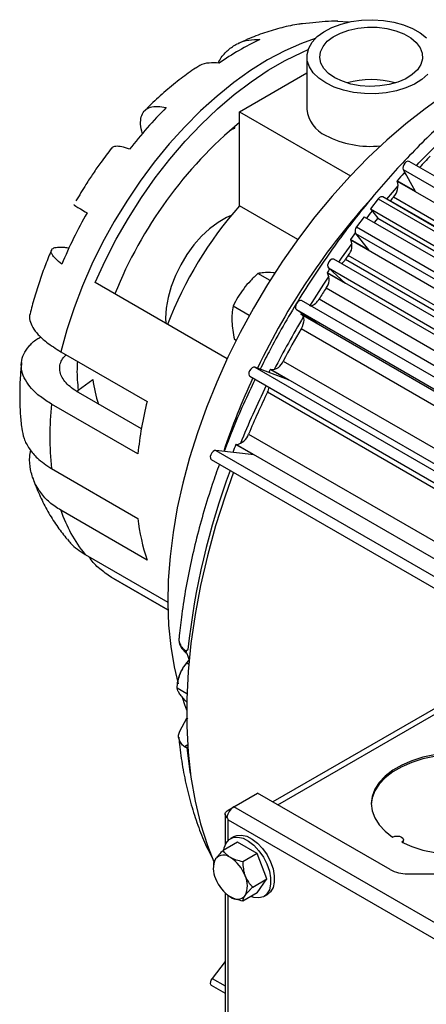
# Model space of a CAD drawing. Header units: inches. Extents: x 1.3 to 88, y 0 to 57.3.
# Tile 13 of 31: x 29.1 to 32.3, y 48.9 to 56.6. Entities that reach past the tile are written whole.
import ezdxf

# ---------------------------------------------------------------- set-up
doc = ezdxf.new("R2010")
doc.units = ezdxf.units.IN
doc.header["$LTSCALE"] = 2
doc.header["$MEASUREMENT"] = 0

msp = doc.modelspace()

# ---------------------------------------------------------------- linework, layer by layer
for p, q in [((31.413047, 56.56749), (31.33193, 56.561138)), ((31.691181, 56.574482), (31.605421, 56.579312)), ((31.367236, 56.304418), (31.367236, 55.896148)), ((30.841931, 55.875738), (31.367236, 56.17899)), ((30.841931, 55.143502), (30.841931, 55.875738)), ((30.841931, 55.875738), (31.70584, 55.377014)), ((30.804971, 55.74844), (30.794501, 55.754484)), ((30.804971, 55.74844), (30.806237, 55.764363)), ((38.738759, 51.692934), (32.162666, 55.489232)), ((32.117245, 55.425596), (38.693338, 51.629299)), ((32.117245, 55.425596), (32.21107, 55.25762)), ((32.13907, 55.386523), (32.120492, 55.397248)), ((31.988417, 55.19482), (32.078061, 55.299538)), ((32.21107, 55.25762), (32.069648, 55.339261)), ((32.069648, 55.339261), (32.071061, 55.336731)), ((32.071061, 55.336731), (38.788576, 51.458793)), ((38.533031, 51.416695), (31.956938, 55.212992)), ((38.758038, 51.333162), (32.040524, 55.211101)), ((31.296172, 54.881274), (30.841931, 55.143502)), ((31.921951, 55.197396), (31.861985, 55.119509)), ((31.921951, 55.197396), (38.498044, 51.401099)), ((32.017559, 55.183695), (32.014282, 55.179888)), ((32.017559, 55.183695), (38.735074, 51.305757)), ((31.814013, 55.057199), (31.754046, 54.979311)), ((31.814013, 55.057199), (38.390106, 51.260901)), ((31.861985, 55.119509), (38.438078, 51.323211)), ((31.861985, 55.119509), (31.918192, 55.048086)), ((31.918192, 55.048086), (31.890993, 55.012759)), ((31.918192, 55.048086), (38.494285, 51.251788)), ((31.754046, 54.979311), (38.33014, 51.183013)), ((31.745048, 54.92911), (38.321141, 51.132812)), ((31.745048, 54.92911), (31.846671, 54.799975)), ((31.846671, 54.799975), (31.70525, 54.881616)), ((31.70525, 54.881616), (31.708161, 54.877917)), ((31.708161, 54.877917), (38.425676, 50.999978)), ((38.406944, 50.879561), (31.689429, 54.757499)), ((38.152372, 50.931298), (31.576279, 54.727596)), ((31.66835, 54.727698), (38.385865, 50.84976)), ((31.079951, 54.562565), (30.985495, 54.617093)), ((31.524341, 54.622929), (31.526325, 54.621142)), ((31.524341, 54.622929), (31.665762, 54.541289)), ((38.24384, 50.743203), (31.526325, 54.621142)), ((31.533992, 54.659979), (38.110086, 50.863681)), ((31.665762, 54.541289), (31.533992, 54.659979)), ((30.745937, 53.952556), (29.717631, 54.546184)), ((38.233415, 50.624212), (31.5159, 54.50215)), ((30.918329, 54.289342), (30.791919, 54.362317)), ((37.901618, 50.608963), (31.325524, 54.405261)), ((31.462561, 54.418752), (38.180076, 50.540814)), ((31.28484, 54.336402), (37.860933, 50.540104)), ((31.28484, 54.336402), (31.462154, 54.21919)), ((31.32581, 54.309319), (31.320732, 54.300831)), ((31.462154, 54.21919), (31.320732, 54.300831)), ((31.320732, 54.300831), (31.322931, 54.299378)), ((31.322931, 54.299378), (38.040445, 50.421439)), ((38.038587, 50.306774), (31.321072, 54.184712)), ((30.815693, 54.095589), (30.802396, 54.103265)), ((29.450438, 54.007499), (30.122189, 53.619705)), ((31.182713, 53.934996), (37.900227, 50.057058)), ((30.960213, 53.887257), (37.536306, 50.090959)), ((31.223575, 53.788595), (30.960213, 53.887257)), ((31.082154, 53.870235), (31.223575, 53.788595)), ((31.084641, 53.869304), (31.082154, 53.870235)), ((37.802156, 49.991365), (31.084641, 53.869304)), ((29.585524, 53.709203), (29.699834, 53.792236)), ((30.922224, 53.817026), (37.498317, 50.020729)), ((29.571751, 53.696933), (29.585524, 53.709203)), ((30.077324, 53.407326), (29.588435, 53.689556)), ((37.77717, 49.813636), (31.059656, 53.691574)), ((30.049801, 53.211677), (29.378049, 53.599471)), ((30.912703, 53.366625), (37.630217, 49.488687)), ((30.814107, 53.285908), (30.955528, 53.204267)), ((30.81687, 53.285586), (30.814107, 53.285908)), ((37.534385, 49.407647), (30.81687, 53.285586)), ((30.656909, 53.239075), (37.233002, 49.442777)), ((30.955528, 53.204267), (30.656909, 53.239075)), ((30.622343, 53.168027), (37.198436, 49.371729)), ((29.378049, 53.097578), (30.049801, 52.709784)), ((30.122189, 52.385334), (29.450438, 52.773128)), ((29.639016, 52.429801), (30.283364, 52.057827)), ((29.841844, 52.253191), (29.861231, 52.241631)), ((30.28429, 51.997773), (29.841844, 52.253191)), ((29.861231, 52.241631), (30.284299, 51.997399)), ((30.432577, 51.584148), (30.448268, 51.60233)), ((30.432577, 51.584148), (30.447045, 51.575796)), ((30.432643, 51.34263), (30.35603, 51.386857)), ((30.362438, 51.443378), (30.361533, 51.438117)), ((32.545296, 51.334972), (31.102637, 50.502142)), ((31.140708, 50.480164), (32.620547, 51.334456)), ((30.377896, 51.054054), (30.430824, 51.15418)), ((30.439077, 51.149665), (30.430824, 51.15418)), ((30.438165, 50.945381), (30.41441, 50.931667)), ((30.43942, 50.927745), (30.434583, 50.925383)), ((30.797753, 50.464249), (30.983015, 50.571199)), ((32.015617, 49.97509), (30.983015, 50.571199)), ((30.753205, 50.438524), (30.796859, 50.463725)), ((33.647393, 48.819187), (30.797753, 50.464249)), ((30.730359, 50.406684), (30.730359, 50.166974)), ((30.753205, 50.362596), (33.581632, 48.72978)), ((30.753205, 50.201985), (30.753205, 50.362596)), ((30.799992, 50.23259), (30.771708, 50.216262)), ((30.825151, 50.18838), (30.714847, 50.124703)), ((30.978244, 50.100001), (30.825151, 50.18838)), ((32.118777, 50.195434), (32.118777, 50.207682)), ((30.978244, 50.100001), (30.86794, 50.036324)), ((31.054791, 49.90271), (30.978244, 50.100001)), ((30.6383, 50.015791), (30.6383, 49.99211)), ((32.149967, 49.942964), (32.464403, 49.942964)), ((30.944486, 49.839033), (31.054791, 49.90271)), ((30.978244, 49.793798), (31.054791, 49.90271)), ((30.730359, 49.79319), (30.730359, 47.932565)), ((30.753205, 47.912973), (30.753205, 49.774042)), ((30.978244, 49.793798), (30.86794, 49.730121)), ((31.031687, 49.765916), (31.059971, 49.782245)), ((30.730359, 49.258606), (30.627774, 49.128205)), ((30.622343, 49.073977), (30.730359, 49.01162)), ((30.627774, 49.128205), (30.730359, 49.068984))]:
    msp.add_line(p, q)
at = {"flags": 128}
for points in [[(31.513682, 56.100316), (31.459017, 56.137746), (31.416095, 56.17997), (31.386152, 56.225774), (31.370049, 56.273841), (31.368249, 56.322787), (31.380804, 56.371205), (31.407353, 56.417702), (31.447131, 56.460939), (31.498996, 56.499674), (31.561453, 56.532792), (31.632708, 56.55934), (31.71071, 56.578554), (31.793214, 56.589882), (31.877848, 56.592997), (31.962177, 56.587811), (32.043774, 56.574472), (32.120293, 56.553364), (32.189532, 56.525094), (32.249499, 56.490476), (32.298469, 56.450505)], [(31.584393, 56.141137), (31.535976, 56.174989), (31.499532, 56.213519), (31.476377, 56.255334), (31.467349, 56.298923), (31.472774, 56.342711), (31.492456, 56.385115), (31.525683, 56.424602), (31.571255, 56.459746), (31.627525, 56.489275), (31.692458, 56.512124), (31.763708, 56.527465), (31.8387, 56.534745), (31.914723, 56.5337), (31.98903, 56.524369), (32.058935, 56.507088), (32.121912, 56.482482), (32.175684, 56.45144), (32.218307, 56.415084), (32.248242, 56.374729), (32.264407, 56.331832), (32.266216, 56.287945), (32.253606, 56.244653), (32.227031, 56.203521), (32.187452, 56.166036), (32.1363, 56.133552), (32.075423, 56.107244), (32.007021, 56.088063), (31.933568, 56.0767), (31.857717, 56.073569), (31.78221, 56.07878), (31.709776, 56.092147), (31.643033, 56.113186), (31.584393, 56.141137)], [(31.432115, 56.446612), (31.325306, 56.408461), (31.193624, 56.35035), (31.061134, 56.279846), (30.928644, 56.19738), (30.796962, 56.103454), (30.666893, 55.998643), (30.53923, 55.883585), (30.414754, 55.758984), (30.294223, 55.625599), (30.178374, 55.484245), (30.067913, 55.335786), (29.963515, 55.181126), (29.865818, 55.021211), (29.775417, 54.857016), (29.692865, 54.689544), (29.618665, 54.519818), (29.55327, 54.348872), (29.49708, 54.177751), (29.450438, 54.007499)], [(29.717631, 54.546184), (29.795873, 54.716558), (29.882409, 54.884218), (29.9767, 55.048123), (30.078162, 55.207256), (30.186165, 55.360628), (30.300039, 55.507288), (30.419076, 55.646326), (30.542537, 55.776877), (30.669657, 55.898133), (30.799646, 56.009339), (30.931697, 56.109806), (31.06499, 56.198911), (31.198699, 56.276099), (31.331992, 56.340892), (31.376526, 56.359802)], [(32.30882, 56.169029), (32.262833, 56.127894), (32.205465, 56.091838), (32.138367, 56.061897), (32.063469, 56.038934), (31.982926, 56.023607), (31.899055, 56.01636), (31.814268, 56.017399), (31.731005, 56.026695), (31.651661, 56.043981), (31.578519, 56.068759), (31.513682, 56.100316)], [(32.439807, 56.006767), (32.288148, 55.900121), (32.137894, 55.782883), (31.989687, 55.655555), (31.84416, 55.51868), (31.701936, 55.372843), (31.563622, 55.218669), (31.429809, 55.056815), (31.30107, 54.887974), (31.177955, 54.712867), (31.06099, 54.532243), (30.950674, 54.346874), (30.84748, 54.157552), (30.751849, 53.965087), (30.664189, 53.770301), (30.584874, 53.574026), (30.514245, 53.377102), (30.452603, 53.18037), (30.400211, 52.984672), (30.357294, 52.790843), (30.324034, 52.599713), (30.300574, 52.412097), (30.287014, 52.228799), (30.283413, 52.050601), (30.289785, 51.878266), (30.306103, 51.712529), (30.332298, 51.5541), (30.363015, 51.422815)], [(30.764315, 55.728542), (30.780672, 55.736775), (30.804971, 55.74844)], [(32.219731, 55.456289), (32.239656, 55.477512), (32.369996, 55.611566)], [(32.162666, 55.489232), (32.161409, 55.489872), (32.151876, 55.490788), (32.14094, 55.486194), (32.130268, 55.476788), (32.121483, 55.464003), (32.115924, 55.449785), (32.114436, 55.436298), (32.117245, 55.425596)], [(31.956938, 55.212992), (31.953365, 55.214423), (31.948557, 55.214836), (31.943302, 55.213848), (31.937804, 55.211495), (31.932272, 55.207869), (31.926919, 55.203109), (31.921951, 55.197396)], [(30.777096, 55.068366), (30.740607, 55.052227), (30.674554, 55.014096), (30.609239, 54.965022), (30.546121, 54.906102), (30.48661, 54.838652), (30.432034, 54.764179), (30.383614, 54.684347), (30.342431, 54.600938), (30.309405, 54.515816), (30.285273, 54.430882), (30.270575, 54.348035), (30.265639, 54.269123), (30.267063, 54.229003)], [(31.742923, 54.932638), (31.731617, 54.917424), (31.70525, 54.881616)], [(31.614543, 54.705507), (31.635397, 54.735288), (31.718362, 54.850644)], [(31.576279, 54.727596), (31.570209, 54.729422), (31.559728, 54.727362), (31.548722, 54.720064), (31.538867, 54.708639), (31.531663, 54.694826), (31.528207, 54.680728), (31.529025, 54.668491), (31.533992, 54.659979)], [(31.389897, 54.362396), (31.498097, 54.53299), (31.539711, 54.595892)], [(31.325524, 54.405261), (31.317255, 54.407111), (31.306513, 54.403831), (31.295621, 54.395494), (31.286236, 54.38337), (31.279789, 54.369306), (31.277259, 54.355441), (31.279033, 54.343886), (31.28484, 54.336402)], [(31.322931, 54.299378), (31.331196, 54.291706), (31.337249, 54.281162), (31.340866, 54.268136), (31.341915, 54.253106), (31.340355, 54.236628), (31.336246, 54.219309), (31.329738, 54.201788), (31.321072, 54.184712)], [(30.960213, 53.887257), (30.950492, 53.887677), (30.939511, 53.882615), (30.928944, 53.872841), (30.920397, 53.859844), (30.915174, 53.845603), (30.914068, 53.832285), (30.917249, 53.821918), (30.922224, 53.817026)], [(30.656909, 53.239075), (30.646522, 53.237385), (30.635499, 53.23041), (30.625517, 53.219212), (30.618097, 53.205495), (30.614368, 53.191348), (30.614897, 53.178924), (30.619605, 53.170116), (30.622343, 53.168027)], [(30.794725, 53.068513), (30.729676, 52.8841), (30.656047, 52.650791), (30.592438, 52.418521), (30.539079, 52.188122), (30.49616, 51.96042), (30.463836, 51.736231), (30.442222, 51.51636), (30.431395, 51.301594), (30.431395, 51.092704), (30.442222, 50.890438), (30.463836, 50.695522), (30.49616, 50.508654), (30.539079, 50.330505), (30.592438, 50.161713), (30.642098, 50.0348)], [(30.396645, 51.310908), (30.413828, 51.261838), (30.430105, 51.219146)], [(30.459903, 50.724308), (30.457841, 50.737467), (30.434583, 50.925383)], [(32.361531, 50.869184), (32.269647, 50.84943), (32.183566, 50.822331), (32.105037, 50.788439), (32.035659, 50.748443), (31.976842, 50.703156), (31.929782, 50.653499), (31.895437, 50.600483), (31.874506, 50.545186), (31.867413, 50.488732), (31.874304, 50.43227), (31.895038, 50.376948), (31.929194, 50.323891), (31.976076, 50.274178), (32.034731, 50.228821)], [(33.242331, 50.482199), (33.235388, 50.532668), (33.214522, 50.587973), (33.18024, 50.641003), (33.13324, 50.690678), (33.074477, 50.735989), (33.005146, 50.776012), (32.926658, 50.809936), (32.840609, 50.837068), (32.748748, 50.856859), (32.652946, 50.868904), (32.555149, 50.87296), (32.457348, 50.868943), (32.361531, 50.856936), (32.269647, 50.837182), (32.183566, 50.810083), (32.105037, 50.776191), (32.035659, 50.736195), (31.976842, 50.690908), (31.929782, 50.641251), (31.895437, 50.588235), (31.874506, 50.532938), (31.867495, 50.482199)], [(30.743628, 50.381561), (30.73713, 50.388334), (30.732737, 50.39565), (30.730581, 50.403292), (30.730724, 50.411034), (30.733163, 50.418647), (30.737825, 50.425907), (30.744572, 50.432599), (30.753205, 50.438524)], [(30.719894, 50.127617), (30.722805, 50.143321), (30.737405, 50.181213), (30.760862, 50.208856), (30.791911, 50.224759), (30.828879, 50.228064), (30.869773, 50.218594), (30.912387, 50.196859), (30.954426, 50.164032), (30.993621, 50.12188), (31.027861, 50.072678), (31.0553, 50.019077), (31.074458, 49.963968), (31.084302, 49.91032), (31.084302, 49.861027), (31.074458, 49.818746), (31.0553, 49.785755), (31.027861, 49.763834), (30.993621, 49.754165), (30.954426, 49.757268), (30.929011, 49.765377)], [(30.799992, 50.23259), (30.820195, 50.241087), (30.857163, 50.244392), (30.898057, 50.234922), (30.940671, 50.213188), (30.98271, 50.18036), (31.021906, 50.138208), (31.056146, 50.089006), (31.083584, 50.035405), (31.102742, 49.980296), (31.112586, 49.926648), (31.112586, 49.877355), (31.102742, 49.835074), (31.083584, 49.802083), (31.059971, 49.782245)], [(32.034731, 50.228821), (32.05091, 50.234641), (32.069686, 50.236542), (32.088331, 50.234248), (32.104133, 50.228093), (32.114795, 50.21897), (32.118769, 50.208207), (32.115476, 50.197368), (32.105395, 50.188028)], [(32.105395, 50.188028), (32.183964, 50.154167), (32.270077, 50.127103), (32.361985, 50.107385)], [(32.114394, 50.183616), (32.115476, 50.18512), (32.118777, 50.195434)], [(30.627774, 49.128205), (30.619605, 49.114921), (30.614897, 49.100677), (30.614368, 49.087642), (30.618097, 49.077801), (30.622343, 49.073977)]]:
    msp.add_lwpolyline(points, dxfattribs=at)
for centre, radius, start, end in [((31.581728, 55.482819), 1.09771, 88.6780029, 98.8394848), ((31.938526, 54.447001), 2.200983, 115.2300005, 124.7646229), ((31.867236, 55.472548), 0.65499, 73.4135715, 106.5864285), ((32.829084, 53.363212), 3.608485, 135.1503069, 142.00532), ((31.61223, 55.917345), 0.24591, 184.9450542, 246.3750868), ((33.01875, 53.19134), 3.392761, 129.9117504, 158.0859758), ((31.862175, 56.359416), 0.752881, 242.4269553, 275.9697555), ((36.911603, 51.122583), 6.359288, 136.1247732, 137.2159484), ((37.198973, 50.893123), 6.788087, 138.4300505, 139.081), ((31.951634, 55.299235), 0.125175, 315.2446516, 17.4307628), ((36.000304, 51.469402), 5.567403, 137.7881084, 154.3510716), ((37.227097, 50.841723), 6.781741, 139.8878679, 140.1899465), ((33.088599, 53.14877), 3.004409, 138.3993434, 159.10167), ((33.128348, 53.124639), 3.990734, 150.5173291, 156.9269209), ((37.47334, 50.665014), 7.144936, 141.59341, 142.1643722), ((31.78706, 54.947486), 0.045855, 136.051126, 203.6253097), ((31.606262, 54.832102), 0.111725, 318.1071117, 24.2088939), ((37.570076, 50.575567), 7.215994, 144.5820426, 144.8718771), ((31.550036, 54.808979), 0.143544, 306.4489793, 325.5111899), ((31.440275, 54.568728), 0.100756, 318.6403745, 31.3454993), ((37.738603, 50.470719), 7.473815, 145.9869689, 146.2501742), ((37.684359, 50.498228), 7.353997, 147.0125572, 147.783855), ((31.359476, 54.474957), 0.117412, 288.8045519, 331.3994379), ((37.562357, 50.56696), 7.246, 149.1964785, 152.8880307), ((37.715943, 50.478339), 7.391318, 149.9040525, 152.1171984), ((31.09039, 53.966772), 0.097638, 266.6244111, 341.007462), ((37.771857, 50.443688), 7.516207, 152.877923, 153.0838337), ((30.632728, 53.898409), 0.938916, 186.4928709, 198.6618559), ((35.78864, 51.550647), 5.341342, 155.0531542, 161.6539562), ((37.372295, 50.659851), 7.034438, 154.0011211, 158.0202135), ((37.53204, 50.568832), 7.186325, 154.2440086, 157.0876951), ((30.925007, 53.757852), 0.150077, 333.7923752, 349.4053801), ((31.622407, 53.348524), 2.258343, 173.6201265, 186.3798735), ((33.065394, 52.887114), 3.033009, 166.0225783, 173.8569924), ((30.802377, 53.399907), 0.115236, 277.2251556, 343.213209), ((37.429827, 50.596461), 7.14149, 157.8770931, 158.4151603), ((36.223122, 51.061949), 5.816918, 159.6637775, 173.8233793), ((30.475742, 53.112842), 1.080118, 198.3315947, 219.2256346), ((31.60787, 52.887107), 1.568128, 186.4928709, 198.6618559), ((30.668357, 51.383212), 0.312137, 134.9342617, 158.92792), ((30.627307, 51.396907), 0.268915, 158.5060537, 170.0487767), ((30.864105, 50.361759), 0.122094, 122.9190204, 170.6658917), ((30.718722, 50.004828), 0.082443, 50.7518319, 139.4672041), ((30.615681, 49.826344), 0.287769, 20.2271138, 57.3620294), ((30.809174, 49.981855), 0.171181, 153.4364295, 206.5635705), ((30.732591, 49.849287), 0.171181, 333.4364295, 26.5635705), ((32.144493, 50.217061), 0.274152, 241.9597609, 271.1440967), ((30.926085, 50.004798), 0.287769, 200.2271138, 237.3620294), ((30.823043, 49.826315), 0.082443, 230.7518319, 319.4672041)]:
    msp.add_arc(centre, radius, start, end)
msp.add_ellipse((30.808359, 50.394436), major_axis=(-0.055157, 0.095529), ratio=0.57733463, start_param=1.3772425, end_param=1.57075569)
for points, knots in [([(31.331854, 56.561845), (31.32292, 56.560764), (31.269034, 56.55424), (31.170495, 56.531344), (31.036406, 56.492201), (30.923062, 56.450397), (30.855631, 56.418322), (30.831864, 56.407017)], [0, 0, 0, 0, 0.05199958, 0.31365997, 0.58063358, 0.85218898, 1, 1, 1, 1]), ([(30.675646, 56.255163), (30.683514, 56.269916), (30.706679, 56.313356), (30.759554, 56.366228), (30.831903, 56.412546), (30.912598, 56.438268), (30.971711, 56.4381), (31.00035, 56.438019)], [0, 0, 0, 0, 0.1162012, 0.34214558, 0.56172222, 0.7876666, 1, 1, 1, 1]), ([(30.499115, 56.216491), (30.461681, 56.190076), (30.382982, 56.134542), (30.268081, 56.0396), (30.173676, 55.955406), (30.120713, 55.90134), (30.104289, 55.884574)], [0, 0, 0, 0, 0.27146965, 0.57071276, 0.86687722, 1, 1, 1, 1]), ([(30.683511, 56.255112), (30.656604, 56.256483), (30.602009, 56.259264), (30.540647, 56.243899), (30.510973, 56.222276), (30.500453, 56.21461)], [0, 0, 0, 0, 0.38547388, 0.78212653, 1, 1, 1, 1]), ([(30.086575, 55.704263), (30.08424, 55.711366), (30.072972, 55.745659), (30.069643, 55.795348), (30.077585, 55.850947), (30.103397, 55.890333), (30.145476, 55.913735), (30.20069, 55.921194), (30.247929, 55.912369), (30.270815, 55.908094)], [0, 0, 0, 0, 0.04251826, 0.20526135, 0.36341789, 0.52616098, 0.68431752, 0.84706061, 1, 1, 1, 1]), ([(32.426524, 55.789651), (32.423, 55.786524), (32.366966, 55.736795), (32.261065, 55.632668), (32.109616, 55.477222), (31.962308, 55.313564), (31.81916, 55.143362), (31.680671, 54.966803), (31.547188, 54.78449), (31.419116, 54.596923), (31.296719, 54.404684), (31.180685, 54.208197), (31.082161, 54.030325), (31.025394, 53.916963), (31.002572, 53.871388)], [0, 0, 0, 0, 0.00626374, 0.09960246, 0.19287316, 0.28608104, 0.37923308, 0.47233743, 0.56540303, 0.65843928, 0.7514559, 0.84446281, 0.93747002, 1, 1, 1, 1]), ([(29.845012, 55.59211), (29.816853, 55.555387), (29.767764, 55.491367), (29.702034, 55.396644), (29.636701, 55.297457), (29.593724, 55.224978), (29.56823, 55.181984)], [0, 0, 0, 0, 0.281981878, 0.491576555, 0.698406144, 1, 1, 1, 1]), ([(29.985353, 55.584553), (29.963978, 55.591637), (29.920608, 55.60601), (29.876565, 55.608426), (29.85134, 55.603417), (29.847364, 55.592962), (29.846593, 55.590934)], [0, 0, 0, 0, 0.30585097, 0.62057164, 0.9264226, 1, 1, 1, 1]), ([(29.554066, 55.151808), (29.553319, 55.151989), (29.5505, 55.15267), (29.566268, 55.142172), (29.59898, 55.121762), (29.63631, 55.099504), (29.654396, 55.08872)], [0, 0, 0, 0, 0.10757632, 0.40544677, 0.71195549, 1, 1, 1, 1]), ([(29.45685, 54.688627), (29.439882, 54.702991), (29.405455, 54.732136), (29.378927, 54.767191), (29.371805, 54.794923), (29.385832, 54.813679), (29.421425, 54.822842), (29.465181, 54.823855), (29.503258, 54.818309), (29.516152, 54.816431)], [0, 0, 0, 0, 0.15119717, 0.30677908, 0.45797625, 0.61355815, 0.76475533, 0.92033723, 1, 1, 1, 1]), ([(29.377433, 54.798802), (29.369838, 54.781232), (29.344902, 54.723549), (29.306831, 54.622721), (29.263704, 54.495254), (29.23153, 54.387977), (29.216221, 54.323449), (29.211422, 54.303218)], [0, 0, 0, 0, 0.10808304, 0.35482992, 0.61237768, 0.87846706, 1, 1, 1, 1]), ([(30.985495, 54.617093), (30.965132, 54.598651), (30.945531, 54.579685), (30.908454, 54.54029), (30.890991, 54.519852), (30.858563, 54.477257), (30.843575, 54.455058), (30.815979, 54.409267), (30.803495, 54.385941), (30.791919, 54.362317)], [0, 0, 0, 0, 0.25, 0.25, 0.5, 0.5, 0.75, 0.75, 1, 1, 1, 1]), ([(31.118085, 54.620363), (31.11309, 54.620916), (31.078169, 54.624782), (31.032864, 54.623741), (30.999521, 54.619062), (30.985495, 54.617093)], [0, 0, 0, 0, 0.08817965, 0.61643556, 1, 1, 1, 1]), ([(30.791919, 54.362317), (30.788368, 54.343523), (30.785626, 54.324203), (30.782396, 54.284099), (30.781924, 54.263305), (30.783631, 54.219995), (30.785819, 54.197436), (30.792585, 54.150925), (30.797099, 54.127243), (30.802396, 54.103265)], [0, 0, 0, 0, 0.25, 0.25, 0.5, 0.5, 0.75, 0.75, 1, 1, 1, 1]), ([(29.21105, 54.303317), (29.210766, 54.302751), (29.203053, 54.287374), (29.208087, 54.251496), (29.227829, 54.197487), (29.272365, 54.139902), (29.341549, 54.075692), (29.411181, 54.032085), (29.450438, 54.007499)], [0, 0, 0, 0, 0.0070421, 0.19133536, 0.38097314, 0.5652664, 0.75490419, 1, 1, 1, 1]), ([(29.378049, 53.599471), (29.34782, 53.618502), (29.287361, 53.656565), (29.219147, 53.720616), (29.170631, 53.787614), (29.143761, 53.856208), (29.139969, 53.924234), (29.157966, 53.990122), (29.200268, 54.050889), (29.244874, 54.096415), (29.28404, 54.116979), (29.294523, 54.122484)], [0, 0, 0, 0, 0.11953861, 0.23907723, 0.35861584, 0.47815446, 0.59769307, 0.71723168, 0.8367703, 0.95630891, 1, 1, 1, 1]), ([(29.588435, 53.689556), (29.569541, 53.70145), (29.531754, 53.72524), (29.489124, 53.76527), (29.458785, 53.80715), (29.442056, 53.849998), (29.439444, 53.892601), (29.451592, 53.933456), (29.469662, 53.96414), (29.487558, 53.979443), (29.492184, 53.983399)], [0, 0, 0, 0, 0.13607969, 0.27215937, 0.40823906, 0.54431875, 0.68039843, 0.81647812, 0.95255781, 1, 1, 1, 1]), ([(29.144037, 53.923385), (29.140216, 53.88438), (29.131714, 53.797594), (29.128634, 53.664293), (29.131923, 53.53195), (29.141234, 53.448108), (29.145422, 53.410399)], [0, 0, 0, 0, 0.22389698, 0.498178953, 0.774297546, 1, 1, 1, 1]), ([(29.579546, 53.932967), (29.57814, 53.912183), (29.572812, 53.833369), (29.580133, 53.761857), (29.585524, 53.709203)], [0, 0, 0, 0, 0.26370155, 1, 1, 1, 1]), ([(30.963374, 53.793271), (30.932764, 53.728826), (30.869699, 53.596051), (30.789184, 53.40838), (30.74211, 53.285208), (30.721597, 53.231535)], [0, 0, 0, 0, 0.34732043, 0.71558898, 1, 1, 1, 1]), ([(29.145682, 53.410435), (29.15022, 53.384218), (29.159729, 53.329284), (29.202301, 53.251374), (29.269776, 53.169357), (29.338859, 53.123559), (29.378049, 53.097578)], [0, 0, 0, 0, 0.216128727, 0.452877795, 0.689626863, 1, 1, 1, 1]), ([(29.450438, 52.773128), (29.420136, 52.79293), (29.359534, 52.832536), (29.290331, 52.908637), (29.239893, 52.994662), (29.211701, 53.089222), (29.203266, 53.172325), (29.212372, 53.223501), (29.21538, 53.240402)], [0, 0, 0, 0, 0.18204635, 0.3640927, 0.54613905, 0.7281854, 0.91023175, 1, 1, 1, 1]), ([(30.684873, 53.131929), (30.666176, 53.079601), (30.622564, 52.95754), (30.563496, 52.7656), (30.5064, 52.556846), (30.457978, 52.349141), (30.418415, 52.143207), (30.388635, 51.951723), (30.376435, 51.830633), (30.370954, 51.776227)], [0, 0, 0, 0, 0.11409881, 0.26614315, 0.41829611, 0.57057159, 0.72298142, 0.87553428, 1, 1, 1, 1]), ([(29.232025, 53.028702), (29.236379, 53.015063), (29.25423, 52.95915), (29.295362, 52.865496), (29.355645, 52.749326), (29.423147, 52.64241), (29.474866, 52.577908), (29.499592, 52.547071)], [0, 0, 0, 0, 0.07710829, 0.31610498, 0.55231745, 0.78597635, 1, 1, 1, 1]), ([(29.501395, 52.548479), (29.509465, 52.537688), (29.545796, 52.48911), (29.59823, 52.455751), (29.639016, 52.429801)], [0, 0, 0, 0, 0.222137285, 1, 1, 1, 1]), ([(29.841844, 52.253191), (29.811502, 52.273746), (29.750816, 52.314857), (29.694528, 52.371077), (29.672894, 52.407717), (29.670629, 52.411551)], [0, 0, 0, 0, 0.47239067, 0.94478133, 1, 1, 1, 1]), ([(30.370672, 51.776272), (30.370467, 51.775595), (30.36703, 51.764279), (30.372994, 51.740604), (30.388265, 51.707545), (30.410105, 51.687904), (30.420801, 51.678283)], [0, 0, 0, 0, 0.02009383, 0.33594001, 0.67474861, 1, 1, 1, 1]), ([(30.370214, 51.775819), (30.370138, 51.765396), (30.369987, 51.744648), (30.383946, 51.703797), (30.409846, 51.678394), (30.427015, 51.661555)], [0, 0, 0, 0, 0.25393404, 0.5054277, 1, 1, 1, 1]), ([(30.42604, 51.662395), (30.425622, 51.662686), (30.424775, 51.663276), (30.423656, 51.664577), (30.422675, 51.666188), (30.421873, 51.668121), (30.421272, 51.670336), (30.420891, 51.672798), (30.420714, 51.675443), (30.420772, 51.677341), (30.420801, 51.678283)], [0, 0, 0, 0, 0.12044605, 0.24353773, 0.36868971, 0.49521884, 0.62237712, 0.74939036, 0.8754994, 1, 1, 1, 1]), ([(30.420801, 51.678283), (30.422573, 51.67893), (30.425995, 51.680178), (30.431015, 51.682471), (30.435665, 51.684931), (30.438575, 51.686878), (30.439971, 51.687812)], [0, 0, 0, 0, 0.27862311, 0.537872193, 0.778158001, 1, 1, 1, 1]), ([(30.439971, 51.687812), (30.437181, 51.685836), (30.434265, 51.684116), (30.430028, 51.681291), (30.42863, 51.680313), (30.426807, 51.67837), (30.42625, 51.67764), (30.425443, 51.675814), (30.425228, 51.674698), (30.425327, 51.671042), (30.426236, 51.66838), (30.428189, 51.6634), (30.429296, 51.66097), (30.432634, 51.653689), (30.434913, 51.648847), (30.441205, 51.634185), (30.444733, 51.624269), (30.448187, 51.609006), (30.449009, 51.603938), (30.449889, 51.594164), (30.449959, 51.589411), (30.449601, 51.584812)], [0, 0, 0, 0, 0.125, 0.125, 0.1875, 0.1875, 0.21875, 0.21875, 0.25, 0.25, 0.3125, 0.3125, 0.375, 0.375, 0.5, 0.5, 0.75, 0.75, 0.875, 0.875, 1, 1, 1, 1]), ([(30.425288, 51.662922), (30.426273, 51.662045), (30.42752, 51.660935), (30.428734, 51.662036), (30.428988, 51.662267)], [0, 0, 0, 0, 0.790728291, 1, 1, 1, 1]), ([(30.377093, 51.495438), (30.38373, 51.512544), (30.391919, 51.528302), (30.410728, 51.557704), (30.42136, 51.571383), (30.432577, 51.584148)], [0, 0, 0, 0, 0.5, 0.5, 1, 1, 1, 1]), ([(30.377093, 51.342337), (30.370456, 51.35178), (30.365658, 51.36004), (30.358943, 51.374708), (30.357012, 51.381134), (30.35603, 51.386857)], [0, 0, 0, 0, 0.5, 0.5, 1, 1, 1, 1]), ([(30.41441, 50.931667), (30.403131, 50.940298), (30.393869, 50.949514), (30.379215, 50.969071), (30.373839, 50.979513), (30.367574, 51.000541), (30.366574, 51.011267), (30.36899, 51.032924), (30.372361, 51.043577), (30.377896, 51.054054)], [0, 0, 0, 0, 0.25, 0.25, 0.5, 0.5, 0.75, 0.75, 1, 1, 1, 1]), ([(30.368019, 51.005375), (30.369745, 50.987572), (30.377359, 50.909034), (30.397502, 50.773777), (30.432183, 50.602532), (30.476387, 50.438308), (30.530151, 50.281994), (30.583329, 50.152393), (30.622279, 50.078417), (30.63682, 50.050801)], [0, 0, 0, 0, 0.04996894, 0.22044737, 0.3908539, 0.56094285, 0.73052873, 0.89940297, 1, 1, 1, 1]), ([(30.434583, 50.925383), (30.431503, 50.924807), (30.428221, 50.925046), (30.421368, 50.927157), (30.417858, 50.929029), (30.41441, 50.931667)], [0, 0, 0, 0, 0.5, 0.5, 1, 1, 1, 1]), ([(30.714847, 50.124703), (30.702851, 50.112706), (30.69162, 50.101036), (30.676637, 50.084328), (30.671956, 50.078893), (30.663369, 50.068353), (30.659449, 50.063224), (30.656063, 50.058406)], [0, 0, 0, 0, 0.5, 0.5, 0.75, 0.75, 1, 1, 1, 1]), ([(30.770883, 50.068673), (30.757442, 50.076432), (30.746428, 50.085178), (30.73268, 50.099423), (30.728552, 50.104366), (30.721142, 50.114404), (30.717841, 50.119517), (30.714847, 50.124703)], [0, 0, 0, 0, 0.5, 0.5, 0.75, 0.75, 1, 1, 1, 1]), ([(30.86794, 50.036324), (30.849946, 50.039786), (30.832581, 50.043926), (30.808067, 50.051782), (30.800154, 50.054679), (30.784965, 50.061156), (30.777655, 50.064763), (30.770883, 50.068673)], [0, 0, 0, 0, 0.5, 0.5, 0.75, 0.75, 1, 1, 1, 1]), ([(30.656063, 50.058406), (30.649342, 50.048844), (30.64487, 50.040732), (30.640728, 50.030218), (30.639772, 50.026984), (30.638562, 50.021044), (30.6383, 50.018322), (30.6383, 50.015791)], [0, 0, 0, 0, 0.5, 0.5, 0.75, 0.75, 1, 1, 1, 1]), ([(30.86794, 50.036324), (30.86794, 50.017402), (30.868976, 49.998651), (30.873055, 49.970938), (30.87484, 49.961771), (30.879458, 49.943608), (30.882317, 49.934565), (30.885703, 49.925838)], [0, 0, 0, 0, 0.5, 0.5, 0.75, 0.75, 1, 1, 1, 1]), ([(30.885703, 49.925838), (30.892423, 49.908517), (30.901032, 49.892852), (30.916102, 49.871248), (30.921491, 49.86435), (30.93268, 49.851253), (30.938498, 49.845022), (30.944486, 49.839033)], [0, 0, 0, 0, 0.5, 0.5, 0.75, 0.75, 1, 1, 1, 1]), ([(30.885703, 49.772737), (30.892423, 49.782298), (30.901032, 49.792799), (30.916102, 49.809621), (30.921491, 49.815415), (30.93268, 49.827115), (30.938498, 49.833044), (30.944486, 49.839033)], [0, 0, 0, 0, 0.5, 0.5, 0.75, 0.75, 1, 1, 1, 1]), ([(30.86794, 49.730121), (30.849946, 49.733584), (30.832581, 49.737723), (30.808067, 49.745579), (30.800154, 49.748476), (30.784965, 49.754953), (30.777655, 49.758561), (30.770883, 49.76247)], [0, 0, 0, 0, 0.5, 0.5, 0.75, 0.75, 1, 1, 1, 1]), ([(30.86794, 49.730121), (30.86794, 49.735193), (30.868976, 49.740977), (30.873055, 49.75139), (30.87484, 49.755154), (30.879458, 49.763403), (30.882317, 49.767919), (30.885703, 49.772737)], [0, 0, 0, 0, 0.5, 0.5, 0.75, 0.75, 1, 1, 1, 1])]:
    msp.add_open_spline(points, degree=3, knots=knots)
for points in [[(30.35603, 51.386857), (30.358001, 51.424356), (30.36369, 51.460894), (30.377093, 51.495438)], [(30.432577, 51.277945), (30.410053, 51.301304), (30.390496, 51.323267), (30.377093, 51.342337)]]:
    msp.add_open_spline(points, degree=3)

doc.saveas('drawing.dxf')
